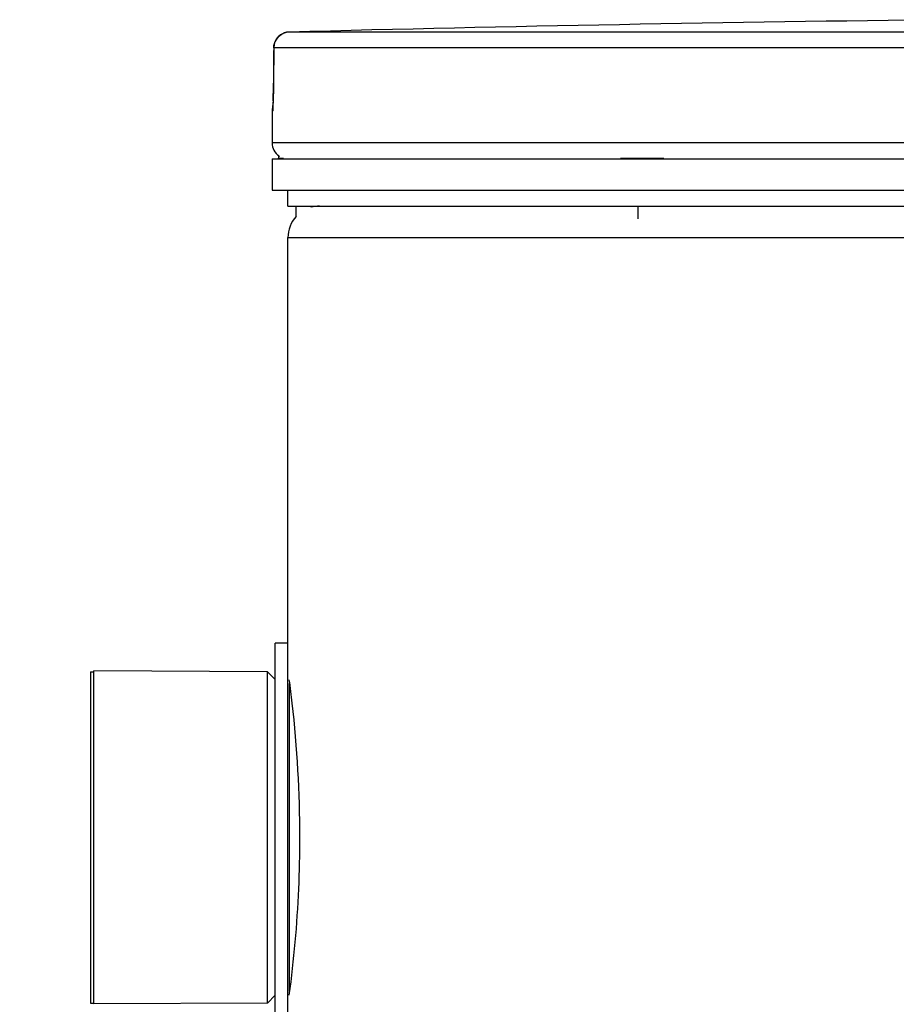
# Model space of a CAD drawing. Header units: millimetres. Extents: x 0 to 420, y 0 to 297.
# Tile 27 of 33: x 330.69 to 334.3, y 260.14 to 264.2. Entities that reach past the tile are written whole.
import ezdxf

# ---------------------------------------------------------------- set-up
doc = ezdxf.new("R2010")
doc.units = ezdxf.units.MM
doc.header["$LTSCALE"] = 23.1
doc.layers.get('0').update_dxf_attribs({"linetype": 'CONTINUOUS'})
doc.layers.add('01_GLOBAL', color=7, linetype='CONTINUOUS')
doc.layers.add('AXES_REF', color=7, linetype='CONTINUOUS')

msp = doc.modelspace()

# ---------------------------------------------------------------- linework, layer by layer
at = {"color": 9, "linetype": 'Continuous'}
for p, q in [((336.4211, 264.1479), (331.8034, 264.1479)), ((331.7401, 264.0829), (331.7392, 263.9368)), ((331.7401, 264.0829), (331.7401, 264.0833)), ((336.4178, 264.0829), (331.7401, 264.0829)), ((331.7392, 263.9368), (331.7391, 263.9372)), ((331.7347, 263.8227), (331.7335, 263.8227)), ((341.6135, 263.6912), (331.7335, 263.6912)), ((331.7595, 263.6288), (331.7806, 263.6288)), ((333.1683, 263.6288), (333.3459, 263.6288)), ((331.805, 260.1968), (331.805, 261.4656))]:
    msp.add_line(p, q, dxfattribs=at)
at = {"color": 7, "linetype": 'Continuous'}
for p, q in [((331.7401, 264.0833), (331.7399, 264.0629)), ((331.7399, 264.0629), (331.7399, 264.0524)), ((331.7399, 264.0524), (331.7391, 263.9305)), ((331.7386, 263.8981), (331.7384, 263.8883)), ((331.7388, 263.9085), (331.7386, 263.8981)), ((331.739, 263.9193), (331.7388, 263.9085)), ((331.7391, 263.9305), (331.739, 263.9193)), ((331.7372, 263.8562), (331.7369, 263.8502)), ((331.7375, 263.863), (331.7372, 263.8562)), ((331.7378, 263.8707), (331.7375, 263.863)), ((331.7381, 263.8791), (331.7378, 263.8707)), ((331.7384, 263.8883), (331.7381, 263.8791)), ((331.7335, 263.8227), (331.7335, 263.6912)), ((331.736, 263.835), (331.7359, 263.8341)), ((331.7364, 263.8416), (331.736, 263.835)), ((331.7367, 263.8451), (331.7364, 263.8416)), ((331.7369, 263.8502), (331.7367, 263.8451)), ((331.7335, 263.6262), (331.7335, 263.4962)), ((331.7335, 263.6262), (341.6135, 263.6262)), ((331.7595, 263.6262), (331.7595, 263.6288)), ((331.7335, 263.4962), (341.6135, 263.4962)), ((331.7985, 263.4312), (331.7985, 263.4962)), ((331.7985, 263.4312), (341.5485, 263.4312)), ((331.8323, 263.3886), (331.8323, 263.4312)), ((331.8947, 263.4267), (331.8947, 263.4312)), ((333.2411, 263.3792), (333.2411, 263.4312)), ((331.7465, 260.0317), (331.7465, 261.6307)), ((331.7985, 261.6307), (331.7465, 261.6307)), ((331.7985, 260.0317), (331.7985, 261.6307)), ((330.999, 260.1455), (330.999, 261.517)), ((331.714, 261.5137), (330.999, 261.517)), ((331.714, 260.1487), (331.714, 261.5137)), ((331.7465, 261.4812), (331.714, 261.5137)), ((331.7465, 260.1812), (331.714, 260.1487)), ((331.714, 260.1487), (330.999, 260.1455))]:
    msp.add_line(p, q, dxfattribs=at)
for centre, radius, start, end in [((336.6735, 76.4587), 187.7523, 90.655481, 91.486375), ((331.8051, 264.0829), 0.065, 91.4864, 179.6289), ((331.7985, 263.8227), 0.065, 163.0533, 180), ((331.7985, 263.6912), 0.065, 180, 235.7356), ((331.7764, 263.6288), 0.0169, 148.6217, 180)]:
    msp.add_arc(centre, radius, start, end, dxfattribs=at)
at = {"color": 9, "linetype": 'Continuous'}
for centre, radius, start, end in [((331.8063, 264.0803), 0.0677, 112.0165, 113.769), ((331.8061, 264.0806), 0.0674, 106.6749, 112.0212), ((331.8058, 264.0817), 0.0662, 102.7775, 106.6743), ((331.8055, 264.0832), 0.0648, 99.3134, 102.7775), ((331.805, 264.0861), 0.0618, 91.5404, 99.3514), ((329.5199, 263.9473), 2.2193, 357.851, 359.7284)]:
    msp.add_arc(centre, radius, start, end, dxfattribs=at)
msp.add_open_spline([(331.7401, 264.0829), (331.7401, 264.1065), (331.7573, 264.1328), (331.779, 264.1423)], degree=3, dxfattribs=at)
for points, knots in [([(331.7377, 263.8641), (331.7373, 263.8539), (331.7327, 263.8449), (331.7383, 263.8228), (331.7347, 263.8227)], [0, 0, 0, 0, 0.738699, 1, 1, 1, 1]), ([(331.7347, 263.8227), (331.7347, 263.8247), (331.7349, 263.8288), (331.7355, 263.8328), (331.7359, 263.8348)], [0, 0, 0, 0, 0.497733, 1, 1, 1, 1])]:
    msp.add_open_spline(points, degree=3, knots=knots, dxfattribs=at)
at = {"color": 7, "linetype": 'Continuous'}
for points, knots in [([(331.803, 261.4807), (331.8073, 261.4485), (331.834, 261.2331), (331.8465, 261.0158), (331.8465, 260.8312)], [0, 0, 0, 0, 0.149703, 1, 1, 1, 1]), ([(331.8465, 260.8312), (331.8465, 260.7607), (331.8418, 260.5436), (331.8224, 260.327), (331.803, 260.1817)], [0, 0, 0, 0, 0.324773, 1, 1, 1, 1])]:
    msp.add_open_spline(points, degree=3, knots=knots, dxfattribs=at)
at = {"layer": '01_GLOBAL', "color": 7, "linetype": 'Continuous'}
msp.add_line((331.7985, 261.6307), (331.7985, 263.3012), dxfattribs=at)
at = {"layer": '01_GLOBAL', "color": 9, "linetype": 'Continuous'}
msp.add_line((331.7985, 263.3012), (341.5485, 263.3012), dxfattribs=at)
at = {"layer": '01_GLOBAL', "color": 7, "linetype": 'Continuous'}
msp.add_circle((336.6735, 240.5122), 19.656, dxfattribs=at)
for start, end in [(90, 105.0766), (137.755, 180)]:
    msp.add_arc((331.9285, 263.3012), 0.13, start, end, dxfattribs=at)
at = {"layer": 'AXES_REF', "color": 7, "linetype": 'Continuous'}
for p, q in [((330.986, 261.5137), (330.986, 260.1487)), ((330.986, 261.5137), (330.999, 261.5137)), ((330.986, 260.1487), (330.999, 260.1487))]:
    msp.add_line(p, q, dxfattribs=at)

doc.saveas('drawing.dxf')
